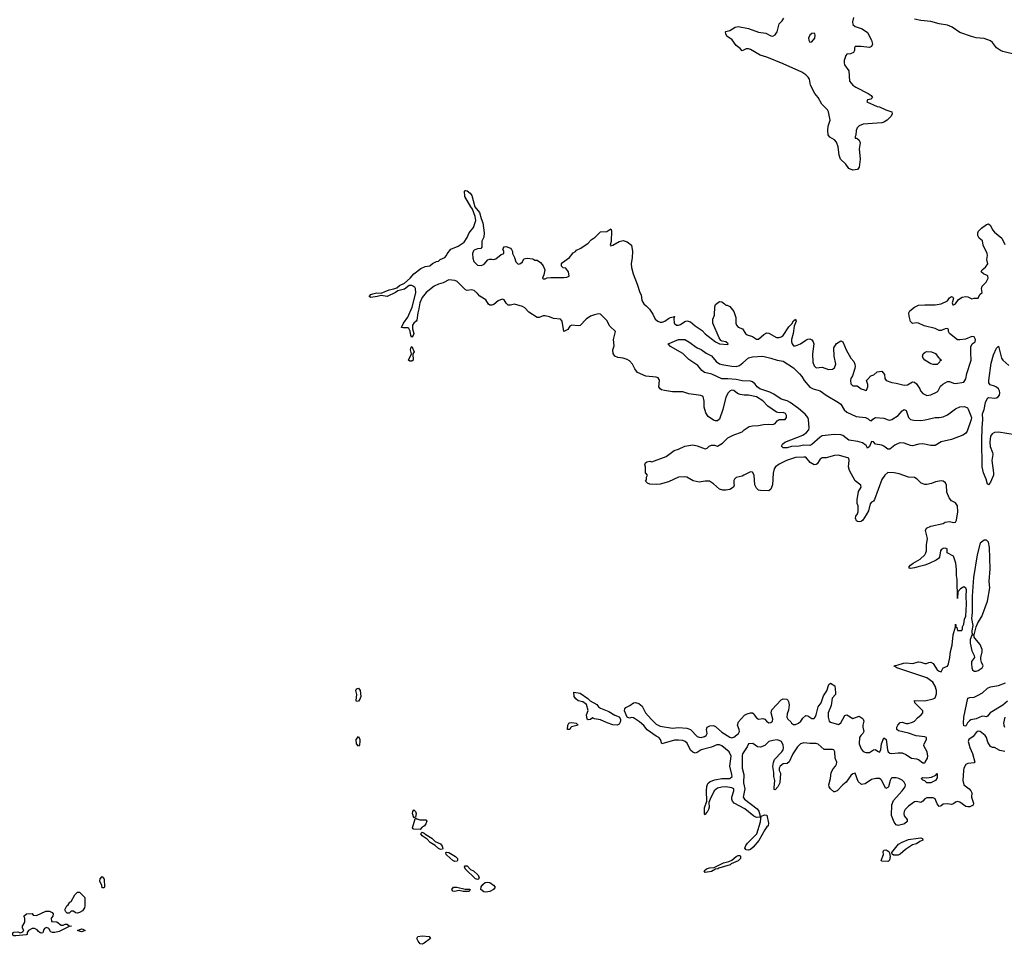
# Model space of a CAD drawing. Header units: inches. Extents: x 2386215 to 2556187, y 580866 to 760840.
# Tile 99 of 203: x 2455287 to 2464885, y 679874 to 688890. Entities that reach past the tile are written whole.
import ezdxf

# ---------------------------------------------------------------- set-up
doc = ezdxf.new("R2010")
doc.units = ezdxf.units.IN
doc.header["$MEASUREMENT"] = 0
for name, color, linetype in [('C4657', 7, 'Continuous'), ('C4658', 7, 'Continuous'), ('C4668', 7, 'Continuous')]:
    doc.layers.add(name, color=color, linetype=linetype)

msp = doc.modelspace()

# ---------------------------------------------------------------- linework, layer by layer
at = {"layer": 'C4657', "color": 5, "elevation": 80}
for points in [[(2455366.2, 680000), (2455361, 679990), (2455361, 679970), (2455350, 679965.1), (2455250, 679955.1), (2455230, 679957.2), (2455209.4, 679970), (2455230, 679991.3), (2455270, 679996), (2455294, 679986), (2455308.9, 679991.1), (2455317.8, 680000)], [(2455516, 680000), (2455512.7, 679987.3), (2455496.3, 679983.7), (2455486, 679986), (2455471.9, 680000)], [(2455670.3, 680000), (2455630, 679989.6), (2455606, 679990), (2455590, 679995.3), (2455587.2, 680000)], [(2455900.4, 680000), (2455890, 679996), (2455878.3, 680000)]]:
    msp.add_lwpolyline(points, dxfattribs=at)
msp.add_lwpolyline([(2459210, 679874), (2459190, 679879), (2459170, 679904), (2459159.6, 679930), (2459167, 679950), (2459210, 679955.4), (2459278, 679950), (2459291, 679930), (2459230, 679885.2)], close=True, dxfattribs=at)
at = {"layer": 'C4658', "color": 5, "elevation": 80}
for points in [[(2460000, 686160.5), (2459990, 686163.7), (2459950, 686147), (2459910, 686113.6), (2459890, 686105.6), (2459870, 686106.6), (2459856.9, 686116.9), (2459830, 686159.5), (2459773, 686193), (2459750, 686220.9), (2459716, 686250), (2459690, 686255.6), (2459650, 686249.6), (2459634, 686254), (2459550, 686335.1), (2459530, 686346), (2459470, 686351.9), (2459416.7, 686323.3), (2459369.1, 686310.9), (2459327.4, 686292.6), (2459250.7, 686230), (2459210, 686179.3), (2459188.7, 686130), (2459179.5, 686070), (2459167, 686030), (2459158.7, 685961.3), (2459153.4, 685950), (2459130.3, 685929.7), (2459117.1, 685910), (2459116.1, 685876.1), (2459130.3, 685830), (2459122.8, 685810), (2459110, 685794), (2459100.9, 685810), (2459092.7, 685852.7), (2459079.1, 685879.1), (2459070, 685885.1), (2459024.1, 685884.1), (2459009.3, 685889.3), (2459029.6, 685930), (2459071.1, 685988.9), (2459112.3, 686087.7), (2459147.3, 686227.3), (2459147, 686267), (2459140.1, 686280.1), (2459110, 686298.4), (2459083.4, 686296.6), (2459038.5, 686261.5), (2458973.7, 686246.3), (2458950.7, 686230), (2458870, 686189.7), (2458810, 686200.9), (2458772, 686190), (2458710, 686182), (2458694, 686190), (2458709, 686210), (2458730, 686217.6), (2458770, 686224.9), (2458810, 686222.8), (2458890, 686255.3), (2458935.3, 686264.7), (2458963.8, 686276.2), (2458990, 686296.4), (2459039.1, 686320.9), (2459092.4, 686367.6), (2459128.3, 686411.7), (2459197.2, 686462.8), (2459238, 686482), (2459286, 686490), (2459310, 686512), (2459350, 686532), (2459370, 686534), (2459386, 686550), (2459430, 686572), (2459448, 686590), (2459454.6, 686605.4), (2459489.4, 686650.6), (2459560.2, 686679.8), (2459621.2, 686718.8), (2459650, 686764.7), (2459669, 686810), (2459710, 686864.7), (2459731.9, 686931.9), (2459726, 686970), (2459702, 687042), (2459684, 687064), (2459625.4, 687165.4), (2459624.1, 687215.9), (2459630, 687224.7), (2459636.4, 687223.6), (2459650, 687221), (2459678.5, 687198.5), (2459693.8, 687173.8), (2459725.2, 687065.2), (2459768.2, 687010), (2459784.9, 686950), (2459801.6, 686910), (2459814, 686810), (2459811.3, 686770), (2459791.3, 686730), (2459792, 686670), (2459782, 686658), (2459750, 686655.3), (2459718, 686642), (2459710, 686635.3), (2459700.7, 686610), (2459703, 686563), (2459713.2, 686533.2), (2459750, 686497.3), (2459786.3, 686493.7), (2459801.5, 686498.5), (2459814, 686506), (2459850, 686546.8), (2459866.3, 686553.7), (2459890, 686556), (2459910, 686551.3), (2459930, 686558), (2459980.2, 686599.8), (2460000, 686607.6)], [(2460000, 686646), (2459998, 686650), (2460000, 686658)], [(2455317.8, 680000), (2455328, 680010), (2455315.3, 680030), (2455315.3, 680050), (2455338, 680090), (2455338, 680130), (2455328, 680150), (2455352.7, 680172.7), (2455410, 680174), (2455418, 680158), (2455450, 680154), (2455543.1, 680196.9), (2455576.9, 680196.9), (2455603.6, 680183.6), (2455612, 680170), (2455611.6, 680148.4), (2455594, 680130), (2455598, 680098), (2455650, 680092), (2455690, 680062), (2455710, 680062), (2455730, 680071.3), (2455750, 680071.3), (2455770, 680054), (2455792, 680050), (2455770, 680048), (2455678, 680002), (2455670.3, 680000)], [(2455471.9, 680000), (2455455.9, 680015.9), (2455430, 680026.6), (2455410, 680026.6), (2455371.3, 680010), (2455366.2, 680000)], [(2455587.2, 680000), (2455570, 680029.2), (2455550, 680037.2), (2455530, 680029), (2455521.1, 680018.9), (2455516, 680000)], [(2455878.3, 680000), (2455849, 680010), (2455890, 680024), (2455902.8, 680022.8), (2455924.7, 680010), (2455910, 680003.7), (2455900.4, 680000)]]:
    msp.add_lwpolyline(points, dxfattribs=at)
for points in [[(2459110, 685559.3), (2459090, 685560.9), (2459077.2, 685570), (2459106, 685630), (2459097.2, 685670), (2459103.1, 685696.9), (2459110, 685702), (2459132.7, 685650), (2459118, 685630), (2459122.8, 685570)], [(2458570, 682242), (2458567.6, 682250), (2458572.7, 682310), (2458565.1, 682350), (2458570, 682366), (2458590, 682372.7), (2458605.5, 682350), (2458612.2, 682290), (2458607.3, 682270), (2458590, 682245.2)], [(2458590, 681806.6), (2458570, 681828.7), (2458567.8, 681870), (2458590, 681901), (2458602, 681870), (2458604, 681850), (2458600.7, 681819.3)], [(2459134, 681106), (2459130, 681108.7), (2459117, 681150), (2459119.5, 681170), (2459130, 681186.8), (2459146.8, 681170), (2459150.4, 681150), (2459144.7, 681115.3), (2459134, 681110)], [(2459186.7, 681086.7), (2459247.3, 681087.3), (2459255.5, 681075.5), (2459246.7, 681050), (2459231.9, 681028.1), (2459204, 681010), (2459190, 680993.2), (2459130, 680997.2), (2459120.9, 681000.9), (2459117.2, 681010), (2459141.2, 681098.8), (2459150, 681104.7), (2459156.8, 681096.8)], [(2459390, 680799.7), (2459370, 680808.4), (2459336.8, 680836.8), (2459287.9, 680867.9), (2459260.1, 680900.1), (2459210, 680933.2), (2459198, 680950), (2459200.7, 680959.3), (2459210, 680966.8), (2459230, 680958.4), (2459244.7, 680944.7), (2459304.9, 680910), (2459337.2, 680877.2), (2459390, 680852.2), (2459406.7, 680830), (2459412.4, 680807.6), (2459410, 680802)], [(2459530, 680682.3), (2459509.9, 680689.9), (2459450, 680742.4), (2459444, 680750), (2459441.2, 680770), (2459446, 680774), (2459470, 680770.2), (2459534, 680730), (2459553.4, 680710), (2459554, 680690), (2459550, 680686.3)], [(2459750, 680504.5), (2459730, 680514), (2459628, 680610), (2459621.6, 680630), (2459630, 680640.5), (2459650, 680638.4), (2459682.7, 680602.8), (2459710.2, 680590.2), (2459752.8, 680552.8), (2459764.4, 680530), (2459758.8, 680510)], [(2456090, 680426), (2456087.3, 680447.3), (2456068.9, 680488.9), (2456070, 680514), (2456090, 680534), (2456112, 680510), (2456114, 680430), (2456110, 680426)], [(2459610, 680388), (2459570, 680398), (2459526, 680390), (2459510, 680393.2), (2459498, 680410), (2459515.3, 680430), (2459547.7, 680432.3), (2459630, 680413), (2459672.3, 680412.3), (2459678, 680410), (2459670, 680389.6)], [(2459830, 680380.9), (2459810, 680384.7), (2459780.7, 680410), (2459784.9, 680435.1), (2459802.3, 680457.8), (2459824.7, 680475.3), (2459850, 680480.3), (2459870, 680476.9), (2459906.4, 680450), (2459921.6, 680430), (2459904.9, 680410), (2459870, 680388.8)], [(2455850, 680179), (2455830, 680182), (2455810, 680198), (2455790, 680198), (2455770, 680178), (2455750, 680178), (2455738, 680190), (2455728.7, 680210), (2455748, 680250), (2455760.4, 680259.6), (2455776.4, 680283.6), (2455788.4, 680291.6), (2455824.7, 680355.3), (2455850, 680382), (2455870, 680382), (2455922, 680330), (2455922, 680250), (2455918, 680230), (2455899.1, 680200.9), (2455870, 680182.7)]]:
    msp.add_lwpolyline(points, close=True, dxfattribs=at)
at = {"layer": 'C4668', "color": 5}
for points, elevation in [([(2463414.4, 688910), (2463406.4, 688870), (2463410, 688842.8), (2463430, 688823.1), (2463500.5, 688800.5), (2463550, 688766), (2463590.7, 688690), (2463601, 688650), (2463590.7, 688629.3), (2463570, 688619), (2463490, 688629.3), (2463431.6, 688628.4), (2463424.7, 688615.3), (2463424.7, 688590), (2463416, 688570), (2463384.5, 688555.5), (2463350, 688552.7), (2463339.1, 688540.9), (2463324.4, 688490), (2463322.4, 688470), (2463326.7, 688450), (2463370.4, 688390), (2463377.3, 688290), (2463407.3, 688250), (2463437.3, 688230), (2463557.3, 688170), (2463586.8, 688150), (2463601, 688130), (2463584, 688116), (2463551.6, 688108.4), (2463544.7, 688090), (2463644.5, 688044.5), (2463670, 688038.8), (2463730, 688011.3), (2463790, 687991.3), (2463791.1, 687971.1), (2463782, 687950), (2463742, 687910), (2463710.7, 687889.3), (2463690, 687884), (2463510, 687871.5), (2463470, 687855.6), (2463450, 687836), (2463440.4, 687810), (2463436.8, 687763.2), (2463431.3, 687750), (2463432.7, 687732.7), (2463447.3, 687732.7), (2463470, 687716), (2463479.1, 687690), (2463470.6, 687630), (2463481, 687530), (2463471.3, 687450), (2463454, 687430), (2463410, 687422), (2463370, 687438), (2463340.4, 687480.4), (2463288, 687530), (2463275.3, 687570), (2463266.6, 687650), (2463250, 687694), (2463230, 687717.2), (2463184.1, 687744.1), (2463167, 687767), (2463163.7, 687810), (2463169.3, 687850), (2463186, 687910), (2463172.7, 687990), (2463161.2, 688010), (2463105.9, 688065.9), (2463070, 688129.3), (2463038.4, 688170), (2462997, 688250), (2462987, 688310), (2462974, 688330), (2462951.5, 688351.5), (2462910, 688377.3), (2462730, 688460.4), (2462570, 688523), (2462504, 688544), (2462410, 688598.4), (2462390, 688605.1), (2462370, 688603.7), (2462330, 688585.2), (2462309.4, 688609.4), (2462270, 688637.2), (2462231.8, 688691.8), (2462179, 688730), (2462169, 688750), (2462166, 688770), (2462170, 688774), (2462210, 688784.7), (2462262.9, 688817.1), (2462290, 688822), (2462390, 688804.9), (2462490, 688768.4), (2462559, 688759), (2462610, 688732.7), (2462630, 688730.4), (2462650, 688741.3), (2462672.4, 688770), (2462689, 688850), (2462721.2, 688878.8), (2462734.8, 688905.2)], 80), ([(2464989.6, 688549.6), (2464870, 688578.4), (2464848.3, 688588.3), (2464810, 688616.2), (2464770, 688667), (2464750, 688682.4), (2464690, 688705.1), (2464610, 688714), (2464564.4, 688724.4), (2464450, 688766), (2464377.2, 688817.2), (2464330, 688837), (2464250, 688849.6), (2464170, 688872), (2464070, 688880.7), (2464010, 688894.5)], 80), ([(2460000, 686658), (2460000.4, 686659.6), (2460010, 686674), (2460030, 686678), (2460070, 686662), (2460082, 686650), (2460092, 686630), (2460092, 686610), (2460111.6, 686571.6), (2460124.7, 686530), (2460142, 686510), (2460150, 686506.8), (2460170, 686512), (2460188, 686530), (2460202, 686558), (2460234.6, 686565.4), (2460290, 686558), (2460310, 686546), (2460330, 686544.7), (2460362.8, 686522.8), (2460390.9, 686490.9), (2460406, 686450), (2460396.9, 686403.1), (2460382, 686370), (2460390, 686362), (2460410, 686362), (2460428.7, 686371.3), (2460463.7, 686376.3), (2460590, 686374.9), (2460620.7, 686379.3), (2460644, 686390), (2460638, 686430), (2460618.4, 686458.4), (2460610, 686465.2), (2460586, 686470), (2460570, 686486), (2460568.7, 686510), (2460578, 686522), (2460648, 686570), (2460683.1, 686616.9), (2460706, 686630), (2460716.4, 686643.6), (2460758, 686662), (2460829.1, 686710.9), (2460858, 686742), (2460898, 686770), (2460950, 686822), (2461010, 686824.7), (2461050, 686851.3), (2461057.3, 686830), (2461053.4, 686726.6), (2461042, 686690), (2461046, 686686), (2461070, 686691), (2461130, 686726), (2461170, 686736), (2461210, 686724.7), (2461250, 686692), (2461260.7, 686630), (2461258.8, 686570), (2461247.3, 686510), (2461250, 686474), (2461266, 686410), (2461306, 686310), (2461331.3, 686230), (2461346.2, 686206.2), (2461350.8, 686150), (2461370, 686118.8), (2461397.5, 686097.5), (2461426.1, 686066.1), (2461458.2, 686018.2), (2461480.3, 685970), (2461506.7, 685950), (2461530, 685941.1), (2461550, 685940.2), (2461574.7, 685950), (2461610, 685976.4), (2461630, 685985.5), (2461670, 685994), (2461663.5, 685976.5), (2461668.2, 685930), (2461690, 685910.3), (2461710, 685910.2), (2461730, 685917.8), (2461770, 685945.2), (2461790, 685952.7), (2461824.5, 685944.5), (2461870, 685904.2), (2461940.2, 685860.2), (2461970, 685826.9), (2462070.7, 685750), (2462110, 685728.9), (2462190, 685721), (2462194.5, 685730), (2462170, 685748.7), (2462134.5, 685754.5), (2462122.4, 685762.4), (2462106.2, 685786.2), (2462045.2, 685930), (2462045.2, 685970), (2462059.3, 686010), (2462062, 686090), (2462070, 686112), (2462110, 686141), (2462130, 686138), (2462159.1, 686119.1), (2462170, 686106), (2462184.7, 686104.7), (2462210, 686092), (2462250, 686044.7), (2462266.6, 685986.6), (2462268.5, 685930), (2462274, 685910), (2462290, 685890.4), (2462334.3, 685874.3), (2462363.8, 685830), (2462377.3, 685817.3), (2462430, 685799.1), (2462470, 685775.5), (2462490, 685773.4), (2462539.5, 685820.5), (2462570, 685836.4), (2462590, 685832.7), (2462666, 685790), (2462690, 685789.2), (2462710, 685797), (2462730, 685810.5), (2462784.7, 685895.3), (2462815.3, 685924.7), (2462830, 685954), (2462850.6, 685970.6), (2462857.1, 685950), (2462837.4, 685902.6), (2462827.6, 685830), (2462811.2, 685770), (2462811.4, 685750), (2462817.7, 685730), (2462830, 685710.4), (2462850, 685708.9), (2462899.3, 685730), (2462950, 685765.5), (2462970, 685774), (2462990, 685777.3), (2463010, 685766.8), (2463022, 685750), (2463028.2, 685728.2), (2463014.4, 685630), (2463019.3, 685550), (2463030, 685516), (2463050, 685496.3), (2463110, 685500.7), (2463170, 685479.1), (2463210, 685483), (2463230, 685494), (2463242, 685530), (2463226, 685610), (2463222.9, 685690), (2463250, 685730.7), (2463290, 685757.3), (2463310.7, 685750), (2463342.4, 685670), (2463390.5, 685590), (2463416.7, 685556.7), (2463428.9, 685530), (2463432.4, 685510), (2463428.9, 685490), (2463403.7, 685416.3), (2463387.5, 685390), (2463384.9, 685370), (2463390, 685337.3), (2463410, 685320.7), (2463450, 685318), (2463490, 685291.3), (2463522, 685282), (2463530, 685274), (2463542, 685278), (2463555.3, 685310), (2463553.6, 685333.6), (2463542, 685370), (2463550, 685382), (2463584, 685416), (2463613.6, 685426.4), (2463644.7, 685455.3), (2463690, 685462), (2463716, 685430), (2463721, 685390), (2463732, 685370), (2463790, 685350.8), (2463830, 685345.5), (2463910, 685325.5), (2463942, 685330), (2463990, 685358), (2464010, 685355.5), (2464030, 685337.3), (2464060.5, 685290), (2464068.2, 685270), (2464090, 685244.9), (2464130, 685224.9), (2464170, 685231), (2464230, 685261), (2464239, 685270), (2464262.9, 685317.1), (2464284.5, 685335.5), (2464330, 685362.8), (2464350, 685362.8), (2464390, 685346), (2464410, 685343), (2464490, 685356.3), (2464510, 685387.3), (2464520.9, 685439.1), (2464562.8, 685570), (2464557.7, 685642.3), (2464559.5, 685700.5), (2464571.6, 685728.4), (2464600.9, 685750), (2464605.2, 685770), (2464590, 685796), (2464570, 685801.2), (2464506.4, 685773.6), (2464450, 685767.3), (2464430, 685769.3), (2464349.3, 685829.3), (2464342, 685850), (2464342, 685870), (2464330, 685877.2), (2464310, 685876), (2464270, 685859.3), (2464250, 685859.3), (2464210, 685878), (2464104.5, 685904.5), (2464050, 685929), (2464026.8, 685933.2), (2463990, 685928), (2463970, 685946), (2463957.2, 685997.2), (2463956, 686030), (2463965.2, 686050), (2464010, 686087.3), (2464050, 686104.9), (2464110.6, 686110.6), (2464210, 686108), (2464270, 686118), (2464332.1, 686147.9), (2464350, 686176), (2464370, 686191.3), (2464383.6, 686183.6), (2464391.3, 686170), (2464378, 686130), (2464382, 686110), (2464390, 686107.7), (2464410, 686118), (2464439.5, 686160.5), (2464475.6, 686184.4), (2464510, 686191), (2464528.1, 686188.1), (2464570, 686166.8), (2464592.7, 686172.7), (2464630, 686174), (2464646, 686210), (2464668, 686230), (2464662, 686270), (2464669, 686290), (2464709.2, 686330), (2464729, 686370), (2464724, 686390), (2464716.6, 686396.6), (2464682, 686410), (2464659, 686430), (2464669, 686450), (2464702, 686478), (2464723.7, 686510), (2464715.1, 686550), (2464720.9, 686590), (2464719.3, 686610), (2464677.6, 686690), (2464673.8, 686733.8), (2464640.1, 686760.1), (2464625.8, 686785.8), (2464627, 686810), (2464634, 686826), (2464662.3, 686857.7), (2464710, 686891), (2464730, 686898.8), (2464750, 686882.8), (2464770, 686840.5), (2464790, 686817.1), (2464859.9, 686759.9), (2464890, 686696)], 80), ([(2460000, 686607.6), (2460006, 686610), (2460008, 686630), (2460000, 686646)], 80), ([(2464890, 681753.8), (2464842.2, 681762.2), (2464790, 681792), (2464770, 681792.3), (2464750, 681801.2), (2464724.1, 681844.1), (2464710.8, 681890), (2464698.3, 681910), (2464650, 681948.3), (2464630, 681952.6), (2464610, 681939.7), (2464581.2, 681898.8), (2464540.2, 681870), (2464533.8, 681850), (2464538.4, 681830), (2464550, 681792.7), (2464575.8, 681735.8), (2464598, 681650), (2464590, 681642), (2464530, 681636.4), (2464510, 681628), (2464490, 681591.8), (2464485.8, 681570), (2464481.3, 681470), (2464490, 681430.4), (2464543.1, 681390), (2464560.3, 681370), (2464567.2, 681350), (2464566, 681310), (2464585.5, 681250), (2464580.2, 681230), (2464550, 681215.4), (2464530, 681213.4), (2464510, 681218.5), (2464450, 681260.9), (2464430, 681266.6), (2464410, 681260.7), (2464390, 681242.7), (2464370, 681236), (2464330, 681245.2), (2464290, 681241.2), (2464270, 681225.2), (2464250, 681219.3), (2464230, 681242.7), (2464210, 681292.8), (2464190, 681302), (2464130, 681301.3), (2464110, 681293.3), (2464090, 681269.4), (2464070, 681255.6), (2464030, 681266), (2464010, 681264.5), (2463950, 681220.7), (2463919.7, 681190), (2463908.2, 681170), (2463905.3, 681150), (2463910, 681127.4), (2463939.6, 681090), (2463938.9, 681070), (2463912.6, 681050), (2463890, 681041.4), (2463850, 681032.7), (2463830, 681037.9), (2463810, 681064), (2463786.5, 681130), (2463787.5, 681232.5), (2463804.1, 681275.9), (2463890, 681369.2), (2463918.2, 681410), (2463920.3, 681430), (2463910, 681456.3), (2463890, 681474.5), (2463856, 681490), (2463830, 681498.5), (2463790, 681496.4), (2463782, 681490), (2463773.1, 681470), (2463755.3, 681410), (2463750, 681402.9), (2463730, 681394.5), (2463715.6, 681415.6), (2463690.6, 681470.6), (2463680.7, 681480.7), (2463669.8, 681489.8), (2463631.6, 681491.6), (2463590, 681482.6), (2463530, 681437.6), (2463492.1, 681432.1), (2463461.3, 681461.3), (2463430, 681542), (2463410, 681536), (2463390, 681521.2), (2463343.8, 681456.2), (2463310, 681429.2), (2463256, 681370), (2463230, 681359.3), (2463222, 681362), (2463189.6, 681389.6), (2463177.2, 681410), (2463175.1, 681430), (2463189.5, 681490), (2463197, 681550), (2463215.8, 681584.2), (2463238, 681610), (2463249.3, 681630), (2463254, 681650), (2463236, 681690), (2463234.5, 681750), (2463224, 681770), (2463210, 681774), (2463130, 681775.1), (2463070, 681826.3), (2463050, 681833.2), (2462990, 681831.9), (2462930, 681838.2), (2462898.4, 681830), (2462870, 681798.9), (2462823.8, 681730), (2462787.1, 681652.9), (2462770, 681636), (2462730, 681632.9), (2462699.2, 681610), (2462691.5, 681590), (2462692, 681570), (2462702.3, 681542.3), (2462696.5, 681450), (2462677.4, 681410), (2462650, 681379), (2462642.7, 681382.7), (2462640.7, 681400.7), (2462648.7, 681470), (2462639.7, 681510), (2462638.7, 681550), (2462628.5, 681608.5), (2462633.8, 681646.2), (2462645.1, 681674.9), (2462717.8, 681750), (2462728.6, 681770), (2462732.4, 681790), (2462730, 681815.1), (2462712.4, 681850), (2462690, 681862.7), (2462670, 681866.2), (2462630, 681861.7), (2462590.8, 681850), (2462550, 681812.7), (2462510, 681796), (2462479.3, 681799.3), (2462433.3, 681833.3), (2462392, 681830), (2462379, 681801), (2462333.7, 681730), (2462330, 681715.3), (2462330.3, 681590), (2462344.9, 681530), (2462343.2, 681450), (2462354.9, 681390), (2462340.8, 681310), (2462353.7, 681290), (2462475, 681195), (2462491.6, 681171.6), (2462500.2, 681150), (2462505.4, 681114.6), (2462470, 681111.1), (2462443.2, 681123.2), (2462354.1, 681194.1), (2462250.8, 681250.8), (2462234.3, 681270), (2462227.8, 681290), (2462228.2, 681310), (2462248.2, 681370), (2462247, 681390), (2462230, 681399.7), (2462170, 681408.6), (2462130, 681406.4), (2462090, 681396.4), (2462056.9, 681370), (2462016.4, 681290), (2462004.7, 681255.3), (2462007.3, 681210), (2462002, 681190), (2461990, 681164), (2461981.4, 681158.6), (2461970, 681138), (2461963.1, 681143.1), (2461963.2, 681203.2), (2461986.6, 681270), (2461982.7, 681370), (2461986.5, 681413.5), (2461996.6, 681443.4), (2462017.4, 681462.6), (2462062.2, 681477.8), (2462130, 681491.7), (2462210, 681490.4), (2462230.8, 681509.2), (2462229.7, 681530), (2462208.3, 681610), (2462222, 681710), (2462202.4, 681750), (2462130, 681809.7), (2462110, 681818.2), (2462082.6, 681817.4), (2462030, 681795.5), (2461929.3, 681770.7), (2461890, 681744), (2461870, 681737), (2461850, 681746.6), (2461826.3, 681766.3), (2461794.6, 681834.6), (2461775.6, 681850), (2461750, 681859.8), (2461710, 681866), (2461670, 681865.1), (2461546, 681830), (2461534, 681870), (2461516, 681890), (2461490, 681902.4), (2461403.9, 681963.9), (2461370, 682006.3), (2461330, 682044), (2461270, 682080.7), (2461250, 682086.6), (2461230, 682079.3), (2461210, 682089), (2461184.2, 682150), (2461185.6, 682170), (2461195.9, 682184.1), (2461236.1, 682203.9), (2461270, 682228), (2461290, 682233.4), (2461323.1, 682223.1), (2461354.7, 682194.7), (2461387, 682130), (2461442, 682070), (2461490, 682021.7), (2461530, 682001.7), (2461650, 681982.8), (2461710, 681987.9), (2461790, 681983.1), (2461827.2, 681967.2), (2461890, 681901.7), (2461910, 681893.4), (2461930, 681891.8), (2461961.1, 681898.9), (2461979.5, 681910), (2461987, 681930), (2461980.9, 681970), (2461987.8, 681992.2), (2462014.7, 682005.3), (2462050, 682008.5), (2462070, 681998.4), (2462130, 681942.7), (2462210, 681892.9), (2462230, 681888.1), (2462250, 681894.3), (2462292.8, 681930), (2462305.1, 681950), (2462302, 681970), (2462285.6, 682010), (2462295.3, 682044.7), (2462353.3, 682106.7), (2462379.3, 682120.7), (2462411, 682131), (2462430, 682132), (2462442.8, 682122.8), (2462447.3, 682110), (2462470, 682080.7), (2462490, 682070.7), (2462530, 682076.3), (2462550, 682068), (2462566, 682050), (2462590, 682034.6), (2462610, 682036.9), (2462624, 682050), (2462628.4, 682070), (2462612.8, 682130), (2462620.1, 682159.9), (2462710, 682256.3), (2462730, 682268.4), (2462764.7, 682264.7), (2462775.8, 682255.8), (2462782.6, 682242.6), (2462787, 682210), (2462783, 682157), (2462770, 682122), (2462766.5, 682090), (2462776.4, 682070), (2462802.7, 682042.7), (2462809.2, 682030), (2462830, 682016), (2462850, 682016.9), (2462878.7, 682030), (2462900.4, 682050), (2462919.8, 682080.2), (2462950, 682103.7), (2462970, 682102.6), (2463010, 682075.8), (2463030, 682075.8), (2463042, 682090), (2463050, 682110.7), (2463069.6, 682190), (2463098.5, 682230), (2463122, 682298), (2463154, 682346), (2463174.2, 682405.8), (2463190, 682421), (2463233.7, 682393.7), (2463240.3, 682330), (2463238, 682310), (2463207.5, 682272.5), (2463196.7, 682203.3), (2463169.3, 682130), (2463168.3, 682090), (2463179.3, 682050), (2463190, 682039.3), (2463270, 682018.7), (2463290, 682032.4), (2463330, 682103.8), (2463350, 682113), (2463410, 682075.3), (2463470, 682097), (2463500.2, 682080.2), (2463509.2, 682069.2), (2463514.9, 682050), (2463504.7, 682010), (2463505.6, 681990), (2463517, 681950), (2463507.4, 681930), (2463485.2, 681910), (2463474, 681890), (2463470.2, 681830), (2463490, 681778.7), (2463510, 681755.2), (2463536.6, 681743.4), (2463570, 681743.6), (2463610, 681770.8), (2463630, 681774), (2463650, 681757.3), (2463670, 681748.2), (2463681.6, 681770), (2463687, 681830), (2463710, 681886), (2463732.4, 681870), (2463745.5, 681770), (2463753.7, 681750), (2463770, 681738.5), (2463790, 681734.7), (2463850, 681741.2), (2463890, 681739.7), (2463924.2, 681724.2), (2463979.1, 681690), (2464030, 681683.2), (2464050, 681675.8), (2464090, 681644.6), (2464110, 681644.9), (2464114, 681650), (2464136.4, 681690), (2464140.4, 681710), (2464131.5, 681750), (2464099.7, 681810), (2464104.2, 681830), (2464125.1, 681870), (2464125.2, 681890), (2464110, 681898.4), (2464026.9, 681906.9), (2463950, 681934.2), (2463854.7, 681954.7), (2463836, 681970), (2463837, 681990), (2463848.2, 682011.8), (2463870, 682037.3), (2463890, 682040.5), (2463926.9, 682026.9), (2463946.5, 682026.5), (2463990, 682040.2), (2464009.5, 682050), (2464037.8, 682082.2), (2464073, 682110), (2464091.1, 682130), (2464092.1, 682150), (2464012.7, 682230), (2464008, 682250), (2464110, 682249.2), (2464192.2, 682267.8), (2464210, 682277.1), (2464224.2, 682315.8), (2464223, 682350), (2464212.6, 682390), (2464187.1, 682430), (2464130, 682471.7), (2463838, 682570), (2463808, 682590), (2463850, 682598.4), (2463903.5, 682616.5), (2463930, 682619.7), (2463990, 682613.6), (2464050, 682626.9), (2464070, 682625.8), (2464110, 682611.6), (2464128.2, 682611.8), (2464150, 682622), (2464170, 682624.2), (2464191.3, 682611.3), (2464230, 682549.1), (2464250, 682536.4), (2464270, 682531.3), (2464289.6, 682570.4), (2464330, 682586.7), (2464341.1, 682610), (2464354, 682670), (2464359.7, 682730), (2464375.6, 682790), (2464388, 682890), (2464409.4, 682970), (2464410, 682994), (2464414, 682990), (2464414, 682970), (2464422, 682962), (2464430, 682934), (2464470, 682934), (2464478, 682950), (2464478, 682970), (2464490, 682994), (2464496.5, 683043.5), (2464510, 683074), (2464517, 683190), (2464514, 683270), (2464517.2, 683330), (2464510, 683348), (2464490, 683358), (2464459.6, 683340.4), (2464432, 683310), (2464430, 683246), (2464426, 683430), (2464419.6, 683470), (2464420.5, 683530), (2464411.5, 683590), (2464390, 683659), (2464328, 683690), (2464328, 683730), (2464310, 683735.1), (2464290, 683733.6), (2464270, 683721.2), (2464263, 683710), (2464253.4, 683650), (2464243.8, 683636.2), (2464221.5, 683618.5), (2464154.1, 683585.9), (2464110.3, 683569.7), (2464043.8, 683556.2), (2464010, 683543.5), (2463970, 683539.3), (2463960.9, 683540.9), (2463954, 683550), (2463969.7, 683570.3), (2463996, 683590), (2464066, 683630), (2464109.4, 683670), (2464121.6, 683690), (2464127.3, 683710), (2464125.1, 683770), (2464137.2, 683830), (2464118, 683910), (2464128, 683930), (2464170, 683950.8), (2464290, 683976), (2464310, 683990.8), (2464350, 683997.3), (2464388.2, 683988.2), (2464410, 683990.8), (2464419.6, 684010), (2464432.9, 684090), (2464430, 684149), (2464410, 684177.6), (2464370, 684198.7), (2464347.6, 684227.6), (2464324.2, 684284.2), (2464322, 684350), (2464313.4, 684373.4), (2464290, 684389.6), (2464270, 684394), (2464215.8, 684384.2), (2464174.4, 684365.6), (2464130, 684357.4), (2464110, 684358.3), (2464075.1, 684370), (2464036, 684410), (2464010, 684426.6), (2463950, 684429.6), (2463861.2, 684461.2), (2463812.4, 684472.4), (2463750, 684472.8), (2463721.6, 684450), (2463690, 684405.2), (2463620.7, 684210), (2463610, 684194), (2463590, 684184), (2463578.8, 684170), (2463559.8, 684100.2), (2463539.8, 684060.2), (2463506.8, 684010), (2463490, 683998), (2463470, 683992.3), (2463455.5, 683995.5), (2463444.5, 684004.5), (2463435.1, 684030), (2463437.2, 684050), (2463455.3, 684070), (2463461.2, 684090), (2463461.2, 684150), (2463452.1, 684172.1), (2463449.4, 684209.4), (2463465.1, 684290), (2463488.3, 684330), (2463488, 684350), (2463431.6, 684391.6), (2463374.7, 684494.7), (2463365.4, 684530), (2463372.7, 684592.7), (2463370, 684615.3), (2463270, 684643.6), (2463230, 684641.6), (2463150, 684617), (2463110, 684617), (2463090, 684606), (2463059.9, 684560.1), (2463050, 684552.7), (2463030, 684549), (2462992.1, 684572.1), (2462950, 684624.5), (2462930, 684625.1), (2462850, 684619.1), (2462760.7, 684590), (2462690, 684555.1), (2462653.4, 684530), (2462640.4, 684510), (2462631.9, 684468.1), (2462625.1, 684354.9), (2462608.6, 684311.4), (2462590, 684294.5), (2462510, 684298), (2462490, 684303.7), (2462470, 684320.9), (2462453.7, 684353.7), (2462445.1, 684450), (2462430, 684478), (2462410, 684479.5), (2462344.7, 684450), (2462330, 684439), (2462270, 684425.2), (2462254.8, 684410), (2462250, 684398), (2462247.3, 684367.3), (2462250.8, 684350), (2462244.7, 684330), (2462210, 684309.2), (2462170, 684301.2), (2462142.7, 684302.7), (2462110, 684313.2), (2462050, 684364), (2462010, 684389), (2461970, 684389.2), (2461910, 684379), (2461853.6, 684393.6), (2461789.1, 684429.1), (2461770, 684432.7), (2461710, 684429), (2461610, 684384), (2461530, 684362), (2461490, 684358), (2461430, 684362), (2461406, 684370), (2461388, 684390), (2461396.4, 684403.6), (2461398, 684430), (2461406, 684450), (2461387.3, 684472.7), (2461388, 684530), (2461382, 684550), (2461388, 684570), (2461402, 684578), (2461430, 684584.7), (2461450, 684578), (2461589.1, 684630.9), (2461668, 684690), (2461710, 684702.8), (2461770, 684730.8), (2461850, 684742.8), (2461890, 684736), (2461970, 684704.7), (2461990, 684712), (2462009.1, 684730.9), (2462030, 684741), (2462059.8, 684739.8), (2462090, 684732), (2462138, 684762), (2462190, 684811.3), (2462242, 684838), (2462330, 684871.3), (2462350, 684891.3), (2462398, 684922), (2462430, 684931), (2462490, 684931.3), (2462538, 684942), (2462590, 684946), (2462630, 684942.8), (2462650, 684951.3), (2462670, 684978), (2462690, 684992), (2462750, 684992), (2462762, 685010), (2462761.2, 685030), (2462752.3, 685050), (2462730, 685059.6), (2462690, 685055.6), (2462663.3, 685063.3), (2462580.1, 685120.1), (2462530, 685173), (2462470, 685211.4), (2462390, 685229.7), (2462350, 685229.7), (2462310, 685236.5), (2462285.7, 685245.7), (2462250, 685274.3), (2462230, 685278.7), (2462214, 685270), (2462194, 685250), (2462170.7, 685210), (2462141.3, 685090), (2462110, 684994), (2462090, 684978), (2462070, 684977), (2462050, 684983.7), (2461999.3, 685019.3), (2461975.1, 685055.1), (2461958.4, 685110), (2461960.7, 685170), (2461950, 685215.3), (2461925.2, 685225.2), (2461810, 685242.7), (2461750, 685261.2), (2461650, 685262), (2461572.5, 685272.5), (2461542, 685282), (2461529.2, 685289.2), (2461519, 685310), (2461524, 685370), (2461522, 685382), (2461510, 685398), (2461490, 685404), (2461390, 685414), (2461309.1, 685449.1), (2461284.7, 685484.7), (2461262, 685530), (2461230, 685562), (2461210, 685575.3), (2461170, 685588.7), (2461116.4, 685596.4), (2461090, 685608), (2461073.6, 685633.6), (2461069, 685670), (2461082.7, 685710), (2461075.1, 685770), (2461094, 685850), (2461040.1, 685900.1), (2461010, 685957.2), (2460950, 686017.2), (2460930, 686021.2), (2460890, 686012.7), (2460850, 685997.2), (2460810.4, 685969.6), (2460750.7, 685909.3), (2460730, 685904), (2460668.5, 685911.5), (2460650, 685901.2), (2460630, 685869.4), (2460590, 685848.7), (2460575.6, 685950), (2460559, 685970), (2460490, 685975.6), (2460450, 685991.8), (2460410, 686000.7), (2460390, 686000.7), (2460350, 685986.6), (2460330, 685986), (2460250, 686038), (2460210, 686080.9), (2460190, 686094.5), (2460110, 686117), (2460070, 686106.6), (2460050, 686106), (2460030, 686124), (2460010, 686157.2), (2460000, 686160.5)], 80), ([(2464990, 684842.2), (2464826.9, 684866.9), (2464790, 684865.8), (2464767.1, 684852.9), (2464751.7, 684830), (2464743.8, 684770), (2464747.7, 684727.7), (2464770.2, 684670), (2464773.8, 684650), (2464762.4, 684590), (2464779.6, 684470), (2464778.3, 684450), (2464750, 684380.9), (2464730, 684353.2), (2464721.2, 684361.2), (2464708.1, 684410), (2464683.2, 684470), (2464669.9, 684530), (2464665.6, 684790), (2464668.5, 684911.5), (2464676.5, 684990), (2464672.7, 685047.3), (2464687.9, 685090), (2464702.8, 685157.2), (2464721.3, 685198.7), (2464733.4, 685206.6), (2464790, 685199.5), (2464810, 685202.9), (2464826.7, 685213.3), (2464838.4, 685230), (2464842.3, 685250), (2464838.5, 685270), (2464828.2, 685290), (2464810, 685306.7), (2464790, 685317.1), (2464748.1, 685328.1), (2464735.4, 685350), (2464734.5, 685370), (2464758.2, 685541.8), (2464779, 685621), (2464810, 685687.7), (2464830, 685706), (2464858, 685590), (2464869.6, 685569.6), (2464930, 685518.2)], 60), ([(2464916.3, 682243.7), (2464870, 682204.7), (2464747.5, 682132.5), (2464722, 682098), (2464710, 682091.8), (2464696.8, 682096.8), (2464670, 682097.6), (2464610, 682073.3), (2464558.7, 682061.3), (2464545.4, 682054.6), (2464525.7, 682034.3), (2464510, 682002.6), (2464490, 682005.2), (2464487.3, 682030), (2464491.6, 682090), (2464530, 682274.6), (2464550, 682281.8), (2464590, 682284.7), (2464630, 682302.8), (2464672.9, 682327.1), (2464721.4, 682370), (2464750, 682385.9), (2464830, 682398.5), (2464895.7, 682424.3)], 60), ([(2464889, 682090), (2464877.4, 682030), (2464878.9, 682010), (2464887.7, 681990)], 80)]:
    msp.add_lwpolyline(points, dxfattribs=dict(at, elevation=elevation))
for points, elevation in [([(2463030, 688757), (2463010, 688756.2), (2462990, 688739.5), (2462977.6, 688710), (2462979.3, 688690), (2462990, 688670.8), (2463010, 688674), (2463037.4, 688710), (2463040.1, 688740.1), (2463038, 688750)], 80), ([(2462270, 685508.5), (2462302.3, 685517.7), (2462337.7, 685542.3), (2462390, 685592.4), (2462430, 685603.6), (2462530, 685609), (2462610, 685590.2), (2462670, 685570.2), (2462730, 685558.5), (2462830, 685494.7), (2462890, 685437.3), (2462910, 685412), (2462933, 685370), (2462990, 685307.7), (2463022, 685290), (2463090.1, 685270.1), (2463148.8, 685228.8), (2463270, 685158.5), (2463290, 685142), (2463324.2, 685084.2), (2463350, 685061.6), (2463439.5, 685019.5), (2463531.4, 685011.4), (2463557.2, 684997.2), (2463570, 684983.1), (2463590, 684978.4), (2463604.7, 684995.3), (2463630, 685011.1), (2463710, 685002.6), (2463753.1, 684986.9), (2463770, 684984.8), (2463789.9, 684990.1), (2463851, 685030), (2463890, 685074.2), (2463910, 685087.9), (2463930, 685078.4), (2463950, 685010.3), (2463970, 684991.8), (2464003.9, 684983.9), (2464070, 684981.9), (2464112.8, 684987.2), (2464210, 685011.5), (2464250, 685009.5), (2464290, 685015.9), (2464330, 685035.9), (2464410, 685094.2), (2464450, 685114.7), (2464497.5, 685117.5), (2464525.4, 685105.4), (2464533.4, 685093.4), (2464564.2, 685010), (2464561.6, 684990), (2464523.8, 684876.2), (2464506, 684854), (2464481.6, 684838.4), (2464370, 684796.9), (2464270, 684774.1), (2464210, 684736.2), (2464170, 684736.6), (2464090, 684753.2), (2464053.4, 684750), (2463990, 684735.4), (2463970, 684737.7), (2463910, 684759.9), (2463870, 684762.9), (2463850, 684757.8), (2463818.7, 684741.3), (2463770, 684701.6), (2463750, 684703.5), (2463711.9, 684731.9), (2463690, 684741.5), (2463629.8, 684749.8), (2463610, 684772), (2463590, 684776), (2463570, 684729.2), (2463550, 684712.7), (2463536.9, 684736.9), (2463504, 684764), (2463456.7, 684776.7), (2463370, 684789), (2463310, 684834.8), (2463290, 684841.5), (2463226.4, 684846.4), (2463109.4, 684830.6), (2463090, 684818.5), (2463010, 684747.1), (2462990, 684738.6), (2462930, 684741.2), (2462886, 684730), (2462811.9, 684728.1), (2462770, 684716.3), (2462730, 684715.1), (2462712.7, 684730), (2462722.4, 684750), (2462746, 684770), (2462920.1, 684839.9), (2462956.1, 684863.9), (2462978.5, 684890), (2462981.7, 684910), (2462977.2, 684990), (2462970.3, 685010.3), (2462943.4, 685043.4), (2462878.7, 685098.7), (2462797.6, 685157.6), (2462770, 685171.6), (2462710, 685188.6), (2462639, 685239), (2462599.2, 685259.2), (2462503.1, 685290), (2462475, 685310), (2462455.5, 685335.5), (2462430, 685358.3), (2462410, 685365.2), (2462330.8, 685369.2), (2462270, 685382.5), (2462190, 685388.2), (2462130, 685386.2), (2462033.9, 685433.9), (2461961.3, 685450), (2461937.6, 685470), (2461898.4, 685518.4), (2461810, 685575.6), (2461750, 685635.6), (2461630, 685704), (2461608.7, 685730), (2461710, 685772), (2461770, 685772), (2461810.4, 685750), (2461890, 685690.4), (2461930, 685674.9), (2461978, 685638), (2462030, 685611.8), (2462077.7, 685557.7), (2462110, 685534), (2462130, 685526.5), (2462230, 685510.1)], 60), ([(2464230, 685526), (2464191.6, 685528.4), (2464170, 685535.3), (2464110, 685569), (2464094, 685590), (2464089, 685610), (2464095.3, 685630), (2464112.9, 685647.1), (2464130, 685654), (2464174, 685650), (2464213.7, 685633.7), (2464239.6, 685599.6), (2464254, 685590), (2464258, 685578), (2464270, 685574), (2464270.9, 685570.9), (2464270, 685566), (2464258, 685562), (2464254, 685550)], 80), ([(2464710, 683814), (2464690, 683813.2), (2464650, 683785.2), (2464619.7, 683670), (2464586, 683450), (2464570.3, 683270), (2464572.9, 683110), (2464566.4, 683050), (2464576.7, 682983.3), (2464568.2, 682930), (2464570, 682914), (2464574, 682894), (2464590, 682892), (2464609.2, 682970), (2464626.6, 683010), (2464667, 683070), (2464719.6, 683220.4), (2464742.7, 683350), (2464737.7, 683410), (2464746.1, 683533.9), (2464742, 683742), (2464730, 683795.3)], 80), ([(2464570, 682888), (2464553.5, 682846.5), (2464552.7, 682810), (2464570, 682734.8), (2464592.4, 682690), (2464594.4, 682670), (2464566.3, 682630), (2464563.9, 682610), (2464568.4, 682570), (2464575.3, 682550), (2464590, 682536.5), (2464610, 682536.5), (2464630, 682544.9), (2464669.4, 682570), (2464679.5, 682590), (2464663.5, 682623.5), (2464657.4, 682650), (2464656.9, 682670), (2464670, 682726), (2464670.5, 682750), (2464650, 682798.9), (2464598.8, 682858.8), (2464591.6, 682870), (2464590, 682886)], 80), ([(2461110, 682012.3), (2461070, 682014.5), (2461013.4, 682033.4), (2460950, 682062.7), (2460890, 682074), (2460870, 682082), (2460850, 682065.2), (2460830, 682064), (2460818, 682070), (2460813.2, 682110), (2460827, 682153), (2460811.8, 682211.8), (2460777, 682237), (2460729.6, 682249.6), (2460707.5, 682267.5), (2460693.2, 682290), (2460690, 682334), (2460750, 682322.8), (2460824.7, 682270), (2460847.7, 682247.7), (2460912.1, 682212.1), (2460930.8, 682190), (2460950, 682176.3), (2461030, 682144.4), (2461090, 682108.5), (2461130, 682092.7), (2461143.7, 682070), (2461144.4, 682055.6), (2461140.9, 682039.1), (2461130, 682021.2)], 80), ([(2460650, 681968.7), (2460628, 681970), (2460628.7, 682010), (2460639, 682030), (2460645.8, 682034.2), (2460670, 682038), (2460712, 682030), (2460730.9, 682010.9), (2460666.4, 681993.6), (2460656, 681984)], 80), ([(2464170, 681447.9), (2464129.8, 681449.8), (2464110, 681466.6), (2464090, 681473.2), (2464073.2, 681490), (2464090, 681500.5), (2464130, 681498.4), (2464175.6, 681504.4), (2464216.9, 681523.1), (2464230, 681541), (2464230, 681497.2), (2464214, 681470)], 60), ([(2462390, 680792.8), (2462370, 680793.6), (2462356.3, 680810), (2462364, 680836), (2462380.2, 680859.8), (2462471.5, 680950), (2462509.7, 681069.7), (2462516, 681124), (2462550, 681137.3), (2462570, 681134.4), (2462585.5, 681054.5), (2462582.8, 681030), (2462570, 681019.3), (2462550, 680989.5), (2462493.2, 680886.8), (2462438, 680822), (2462410, 680798)], 80), ([(2463804.1, 680744.1), (2463793.2, 680753.2), (2463788, 680770), (2463853.5, 680850), (2463888.4, 680870), (2463950, 680894.5), (2464044, 680910), (2464071.2, 680911.2), (2464087.1, 680907.1), (2464090.7, 680890), (2464063, 680877), (2464030, 680853.3), (2463990, 680843.1), (2463970, 680832), (2463921.9, 680798.1), (2463870, 680753.6), (2463850, 680744.7)], 80), ([(2463750, 680682), (2463690, 680684.2), (2463684.2, 680690), (2463706.6, 680750), (2463704.8, 680775.2), (2463709.6, 680790.4), (2463730, 680794), (2463742, 680790), (2463758, 680778), (2463764.9, 680764.9), (2463771.6, 680731.6), (2463766, 680694), (2463756.9, 680683.1)], 80), ([(2461970, 680574), (2461959.3, 680590), (2461981.2, 680610), (2462010, 680619.5), (2462057.5, 680622.5), (2462149.2, 680670), (2462199.3, 680680.7), (2462230, 680694.9), (2462269.9, 680730.1), (2462290, 680740.2), (2462310, 680740.5), (2462314.4, 680734.4), (2462314.9, 680710), (2462290, 680687.8), (2462222, 680658), (2462211.5, 680648.5), (2462103.8, 680616.2), (2462091.6, 680608.4), (2462070, 680605.6), (2462030, 680583.5)], 80)]:
    msp.add_lwpolyline(points, close=True, dxfattribs=dict(at, elevation=elevation))

doc.saveas('drawing.dxf')
